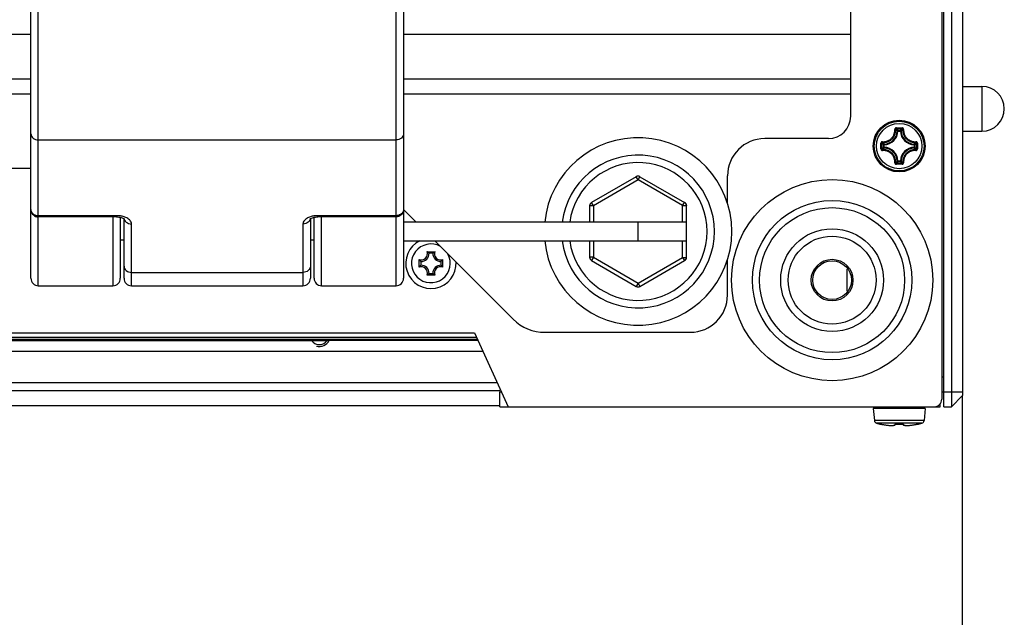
# Model space of a CAD drawing. Extents: x 0 to 420, y 0 to 297.
# Tile 20 of 77: x 209 to 235, y 32 to 48. Entities that reach past the tile are written whole.
import ezdxf

# ---------------------------------------------------------------- set-up
doc = ezdxf.new("R2010")
doc.units = 0
doc.header["$LTSCALE"] = 23.1
doc.layers.get('0').update_dxf_attribs({"linetype": 'CONTINUOUS'})
doc.layers.add('02___PRT_ALL_AXES', color=7, linetype='CONTINUOUS')
doc.layers.add('03__ASM_ALL_CURVES', color=7, linetype='CONTINUOUS')

msp = doc.modelspace()

# ---------------------------------------------------------------- linework, layer by layer
at = {"color": 7, "linetype": 'CONTINUOUS'}
for p, q in [((233.506, 37.56), (233.506, 63.56)), ((233.706, 63.56), (233.706, 37.56)), ((233.446, 63.36), (233.446, 37.76)), ((234.006, 63.26), (234.006, 37.86)), ((209.206, 40.81), (209.206, 61.929)), ((218.806, 40.81), (218.806, 61.929)), ((209.006, 41.01), (209.006, 61.729)), ((219.006, 61.729), (219.006, 41.01)), ((231.006, 45.36), (231.006, 56.56)), ((209.006, 47.56), (179.006, 47.56)), ((231.006, 47.56), (219.006, 47.56)), ((209.006, 46.36), (179.006, 46.36)), ((231.006, 46.36), (219.006, 46.36)), ((234.006, 46.16), (234.526, 46.16)), ((234.526, 46.16), (234.526, 44.96)), ((179.006, 45.96), (209.006, 45.96)), ((219.006, 45.96), (231.006, 45.96)), ((232.217, 44.998), (232.21, 45.004)), ((232.23, 45.049), (232.306, 45.049)), ((232.23, 45.025), (232.306, 45.025)), ((232.274, 44.962), (232.254, 44.962)), ((232.274, 44.981), (232.339, 44.981)), ((232.274, 44.962), (232.274, 44.981)), ((232.274, 44.962), (232.339, 44.962)), ((232.306, 45.049), (232.383, 45.049)), ((232.306, 45.025), (232.383, 45.025)), ((232.339, 44.962), (232.339, 44.981)), ((232.339, 44.962), (232.359, 44.962)), ((232.396, 44.998), (232.403, 45.004)), ((234.006, 44.96), (234.526, 44.96)), ((209.206, 44.723), (218.806, 44.723)), ((230.406, 44.76), (228.699, 44.76)), ((231.869, 44.649), (231.862, 44.656)), ((232.744, 44.649), (232.751, 44.656)), ((231.817, 44.56), (231.817, 44.637)), ((231.817, 44.514), (231.817, 44.56)), ((231.841, 44.53), (231.841, 44.575)), ((231.841, 44.483), (231.841, 44.53)), ((231.869, 44.47), (231.862, 44.463)), ((231.904, 44.592), (231.885, 44.592)), ((231.885, 44.527), (231.885, 44.592)), ((231.904, 44.527), (231.885, 44.527)), ((231.904, 44.592), (231.904, 44.612)), ((231.904, 44.527), (231.904, 44.592)), ((231.904, 44.527), (231.904, 44.507)), ((232.708, 44.592), (232.709, 44.612)), ((232.708, 44.592), (232.728, 44.592)), ((232.708, 44.592), (232.708, 44.527)), ((232.708, 44.527), (232.728, 44.527)), ((232.708, 44.527), (232.709, 44.507)), ((232.728, 44.592), (232.728, 44.527)), ((232.744, 44.47), (232.751, 44.463)), ((232.772, 44.636), (232.772, 44.589)), ((232.772, 44.589), (232.772, 44.545)), ((232.796, 44.589), (232.796, 44.559)), ((232.796, 44.559), (232.796, 44.529)), ((232.217, 44.122), (232.21, 44.115)), ((232.274, 44.158), (232.254, 44.157)), ((232.339, 44.158), (232.274, 44.158)), ((232.274, 44.158), (232.274, 44.138)), ((232.339, 44.138), (232.274, 44.138)), ((232.339, 44.158), (232.359, 44.157)), ((232.339, 44.158), (232.339, 44.138)), ((232.396, 44.122), (232.403, 44.115)), ((209.006, 43.96), (179.006, 43.96)), ((232.306, 44.094), (232.23, 44.094)), ((232.306, 44.07), (232.23, 44.07)), ((232.383, 44.094), (232.306, 44.094)), ((232.383, 44.07), (232.306, 44.07)), ((225.249, 43.738), (224.049, 43.045)), ((225.299, 43.651), (224.099, 42.958)), ((225.299, 43.651), (225.249, 43.738)), ((225.299, 43.651), (225.349, 43.738)), ((226.495, 42.96), (225.299, 43.651)), ((225.349, 43.738), (226.549, 43.045)), ((227.699, 43.027), (227.699, 43.76)), ((219.343, 42.516), (219.003, 42.855)), ((224.099, 42.958), (223.999, 42.958)), ((223.999, 42.958), (223.999, 42.516)), ((224.099, 42.958), (224.049, 43.045)), ((224.099, 42.958), (224.099, 42.516)), ((226.495, 42.96), (226.545, 43.047)), ((226.495, 42.96), (226.595, 42.96)), ((226.495, 42.516), (226.495, 42.96)), ((226.595, 42.96), (226.599, 42.958)), ((226.595, 42.516), (226.595, 42.96)), ((226.599, 41.573), (226.599, 42.958)), ((211.306, 42.69), (209.206, 42.69)), ((211.306, 42.659), (209.206, 42.659)), ((211.206, 42.659), (211.206, 40.81)), ((211.306, 42.659), (211.306, 42.69)), ((211.406, 42.648), (211.406, 41.01)), ((211.506, 41.01), (211.506, 42.609)), ((211.51, 42.606), (211.51, 42.602)), ((216.503, 42.606), (216.503, 42.602)), ((216.506, 42.609), (216.506, 41.01)), ((216.606, 41.01), (216.606, 42.648)), ((218.806, 42.69), (216.706, 42.69)), ((216.706, 42.659), (216.706, 42.69)), ((218.806, 42.659), (216.706, 42.659)), ((216.806, 40.81), (216.806, 42.659)), ((211.706, 40.81), (211.706, 42.466)), ((216.306, 42.466), (216.306, 40.81)), ((226.595, 42.516), (219.006, 42.516)), ((225.299, 42.016), (225.299, 42.516)), ((211.406, 42.04), (211.506, 42.04)), ((216.506, 42.04), (216.606, 42.04)), ((219.006, 42.016), (226.595, 42.016)), ((221.948, 39.911), (219.843, 42.016)), ((223.999, 42.016), (223.999, 41.573)), ((224.099, 42.016), (224.099, 41.573)), ((226.495, 41.571), (226.495, 42.016)), ((226.595, 41.571), (226.595, 42.016)), ((219.427, 41.309), (219.427, 41.513)), ((219.638, 41.724), (219.843, 41.724)), ((219.792, 41.682), (219.689, 41.682)), ((220.054, 41.513), (220.054, 41.309)), ((224.099, 41.573), (223.999, 41.573)), ((224.099, 41.573), (224.049, 41.486)), ((224.049, 41.486), (225.249, 40.793)), ((224.099, 41.573), (225.299, 40.88)), ((225.299, 40.88), (226.495, 41.571)), ((225.349, 40.793), (226.549, 41.486)), ((226.495, 41.571), (226.595, 41.571)), ((226.495, 41.571), (226.545, 41.484)), ((226.595, 41.571), (226.599, 41.573)), ((227.699, 40.56), (227.699, 41.504)), ((219.469, 41.462), (219.469, 41.359)), ((220.012, 41.359), (220.012, 41.462)), ((230.906, 40.663), (230.906, 41.256)), ((211.706, 41.167), (216.306, 41.167)), ((219.843, 41.097), (219.638, 41.097)), ((219.689, 41.14), (219.792, 41.14)), ((209.206, 40.81), (211.206, 40.81)), ((211.706, 40.81), (216.306, 40.81)), ((216.806, 40.81), (218.806, 40.81)), ((225.299, 40.88), (225.249, 40.793)), ((225.299, 40.88), (225.349, 40.793)), ((203.863, 39.431), (220.962, 39.431)), ((203.914, 39.541), (220.911, 39.541)), ((220.911, 39.541), (221.818, 37.56)), ((222.796, 39.56), (226.699, 39.56)), ((220.993, 39.363), (203.832, 39.363)), ((221.141, 39.04), (203.684, 39.04)), ((233.446, 38.36), (233.506, 38.36)), ((221.526, 38.198), (203.299, 38.198)), ((203.235, 37.998), (221.59, 37.998)), ((221.59, 37.96), (221.635, 37.96)), ((221.59, 37.56), (221.59, 37.96)), ((233.446, 37.96), (234.006, 37.96)), ((234.006, 37.86), (233.706, 37.56)), ((203.235, 37.598), (221.59, 37.598)), ((221.59, 37.56), (233.406, 37.56)), ((233.406, 37.56), (233.406, 37.643)), ((233.506, 37.56), (233.706, 37.56)), ((233.003, 37.516), (231.61, 37.516)), ((231.61, 37.516), (231.639, 37.188)), ((233.003, 37.516), (232.974, 37.188)), ((232.974, 37.188), (231.639, 37.188)), ((232.915, 37.118), (231.698, 37.118)), ((231.817, 37.09), (231.817, 37.091)), ((231.821, 37.091), (231.821, 37.091)), ((231.821, 37.091), (231.826, 37.09)), ((231.826, 37.09), (231.827, 37.09)), ((231.828, 37.09), (231.826, 37.09)), ((231.827, 37.09), (231.829, 37.09)), ((231.828, 37.09), (231.833, 37.089)), ((231.831, 37.09), (231.837, 37.089)), ((231.841, 37.088), (231.834, 37.089)), ((231.84, 37.088), (231.846, 37.087)), ((231.844, 37.087), (231.852, 37.086)), ((231.851, 37.086), (231.859, 37.085)), ((231.86, 37.084), (231.857, 37.085)), ((231.86, 37.084), (231.86, 37.084)), ((231.86, 37.084), (231.883, 37.08)), ((231.881, 37.08), (231.91, 37.076)), ((231.904, 37.077), (231.917, 37.074)), ((231.909, 37.076), (231.938, 37.071)), ((231.936, 37.072), (231.962, 37.068)), ((231.956, 37.069), (231.969, 37.067)), ((231.962, 37.068), (231.987, 37.065)), ((231.986, 37.065), (231.998, 37.064)), ((231.987, 37.065), (232.011, 37.062)), ((232.002, 37.063), (232.015, 37.062)), ((232.011, 37.062), (232.034, 37.06)), ((232.034, 37.06), (232.055, 37.059)), ((232.055, 37.059), (232.075, 37.058)), ((232.075, 37.058), (232.094, 37.058)), ((232.094, 37.058), (232.11, 37.058)), ((232.11, 37.058), (232.126, 37.058)), ((232.126, 37.058), (232.139, 37.059)), ((232.139, 37.059), (232.151, 37.06)), ((232.151, 37.06), (232.162, 37.062)), ((232.162, 37.062), (232.172, 37.064)), ((232.205, 37.084), (232.208, 37.09)), ((232.229, 37.091), (232.229, 37.091)), ((232.387, 37.091), (232.367, 37.091)), ((232.383, 37.091), (232.383, 37.091)), ((232.385, 37.091), (232.389, 37.091)), ((232.388, 37.091), (232.392, 37.091)), ((232.392, 37.091), (232.395, 37.091)), ((232.395, 37.091), (232.398, 37.091)), ((232.398, 37.091), (232.401, 37.091)), ((232.401, 37.091), (232.403, 37.09)), ((232.405, 37.09), (232.408, 37.084)), ((232.451, 37.062), (232.462, 37.06)), ((232.461, 37.06), (232.474, 37.059)), ((232.474, 37.059), (232.487, 37.058)), ((232.487, 37.058), (232.503, 37.058)), ((232.503, 37.058), (232.519, 37.058)), ((232.519, 37.058), (232.538, 37.058)), ((232.538, 37.058), (232.558, 37.059)), ((232.558, 37.059), (232.579, 37.06)), ((232.579, 37.06), (232.602, 37.062)), ((232.6, 37.062), (232.612, 37.063)), ((232.602, 37.062), (232.626, 37.065)), ((232.616, 37.064), (232.628, 37.065)), ((232.626, 37.065), (232.651, 37.068)), ((232.645, 37.067), (232.657, 37.069)), ((232.651, 37.068), (232.677, 37.072)), ((232.697, 37.075), (232.709, 37.077)), ((232.704, 37.076), (232.732, 37.081)), ((232.753, 37.084), (232.76, 37.086)), ((232.753, 37.084), (232.753, 37.084)), ((232.765, 37.087), (232.759, 37.086)), ((232.772, 37.088), (232.765, 37.087)), ((232.775, 37.088), (232.771, 37.088)), ((232.775, 37.088), (232.779, 37.089)), ((232.778, 37.089), (232.782, 37.09)), ((232.784, 37.09), (232.782, 37.09)), ((232.787, 37.09), (232.783, 37.09)), ((232.786, 37.09), (232.787, 37.09)), ((232.787, 37.09), (232.791, 37.091)), ((232.791, 37.091), (232.792, 37.091)), ((232.796, 37.091), (232.796, 37.09))]:
    msp.add_line(p, q, dxfattribs=at)
for points in [[(231.86, 44.677), (231.881, 44.677), (231.901, 44.678), (231.92, 44.68), (231.937, 44.683), (231.954, 44.686), (231.97, 44.691), (231.985, 44.696), (231.999, 44.702), (232.013, 44.708), (232.027, 44.715), (232.04, 44.722), (232.052, 44.731), (232.064, 44.739), (232.076, 44.748), (232.087, 44.758), (232.098, 44.768), (232.108, 44.779), (232.118, 44.79), (232.127, 44.802), (232.136, 44.814), (232.144, 44.826), (232.151, 44.839), (232.158, 44.853), (232.164, 44.867), (232.17, 44.881), (232.175, 44.896), (232.18, 44.912), (232.183, 44.929), (232.186, 44.946), (232.188, 44.965), (232.189, 44.985), (232.189, 45.006)], [(231.862, 44.656), (231.884, 44.656), (231.905, 44.657), (231.925, 44.659), (231.944, 44.662), (231.962, 44.666), (231.978, 44.671), (231.994, 44.676), (232.01, 44.682), (232.024, 44.689), (232.038, 44.696), (232.052, 44.704), (232.065, 44.713), (232.078, 44.722), (232.091, 44.731), (232.102, 44.742), (232.114, 44.753), (232.125, 44.764), (232.135, 44.776), (232.144, 44.788), (232.154, 44.801), (232.162, 44.814), (232.17, 44.828), (232.177, 44.842), (232.184, 44.856), (232.19, 44.872), (232.195, 44.888), (232.2, 44.905), (232.204, 44.922), (232.207, 44.941), (232.209, 44.961), (232.21, 44.982), (232.21, 45.004)], [(232.23, 45.049), (232.226, 45.049), (232.223, 45.048), (232.219, 45.047), (232.215, 45.046), (232.211, 45.045), (232.208, 45.043), (232.204, 45.04), (232.201, 45.038), (232.198, 45.035), (232.196, 45.031), (232.194, 45.028), (232.192, 45.025), (232.191, 45.022), (232.19, 45.018), (232.189, 45.015), (232.189, 45.012), (232.189, 45.009), (232.189, 45.006)], [(232.189, 45.006), (232.192, 45.007), (232.195, 45.007), (232.198, 45.007), (232.2, 45.006), (232.203, 45.006), (232.205, 45.006), (232.207, 45.006), (232.208, 45.005), (232.209, 45.005), (232.21, 45.004)], [(232.23, 45.025), (232.227, 45.025), (232.224, 45.024), (232.221, 45.023), (232.218, 45.021), (232.215, 45.019), (232.213, 45.016), (232.211, 45.013), (232.21, 45.01), (232.21, 45.007), (232.21, 45.004)], [(232.254, 44.962), (232.247, 44.97), (232.239, 44.977), (232.232, 44.984), (232.225, 44.991), (232.217, 44.998)], [(232.229, 45.049), (232.229, 45.045), (232.23, 45.042), (232.23, 45.039), (232.23, 45.036), (232.23, 45.033), (232.23, 45.03), (232.23, 45.028), (232.23, 45.027), (232.23, 45.025), (232.23, 45.025)], [(232.26, 44.996), (232.252, 45.004), (232.245, 45.011), (232.238, 45.018), (232.23, 45.025)], [(232.274, 44.981), (232.271, 44.981), (232.268, 44.98), (232.265, 44.979), (232.263, 44.978), (232.26, 44.976), (232.258, 44.974), (232.257, 44.971), (232.255, 44.968), (232.255, 44.965), (232.254, 44.962)], [(232.274, 44.981), (232.267, 44.989), (232.26, 44.996)], [(232.339, 44.981), (232.346, 44.989), (232.353, 44.996)], [(232.359, 44.962), (232.358, 44.965), (232.358, 44.968), (232.356, 44.971), (232.355, 44.974), (232.353, 44.976), (232.35, 44.978), (232.348, 44.979), (232.345, 44.98), (232.342, 44.981), (232.339, 44.981)], [(232.353, 44.996), (232.361, 45.004), (232.368, 45.011), (232.375, 45.018), (232.383, 45.025)], [(232.359, 44.962), (232.366, 44.97), (232.374, 44.977), (232.381, 44.984), (232.388, 44.991), (232.396, 44.998)], [(232.383, 45.049), (232.383, 45.045), (232.383, 45.042), (232.383, 45.039), (232.383, 45.036), (232.383, 45.033), (232.383, 45.03), (232.383, 45.028), (232.383, 45.027), (232.383, 45.025), (232.383, 45.025)], [(232.424, 45.006), (232.424, 45.009), (232.424, 45.012), (232.424, 45.015), (232.423, 45.018), (232.422, 45.022), (232.421, 45.025), (232.419, 45.028), (232.417, 45.032), (232.414, 45.035), (232.411, 45.038), (232.408, 45.04), (232.405, 45.043), (232.401, 45.045), (232.398, 45.046), (232.394, 45.047), (232.39, 45.048), (232.387, 45.049), (232.383, 45.049)], [(232.403, 45.004), (232.403, 45.007), (232.403, 45.01), (232.401, 45.013), (232.4, 45.016), (232.398, 45.019), (232.395, 45.021), (232.392, 45.023), (232.389, 45.024), (232.386, 45.025), (232.383, 45.025)], [(232.424, 45.006), (232.421, 45.007), (232.418, 45.007), (232.415, 45.007), (232.413, 45.006), (232.41, 45.006), (232.408, 45.006), (232.406, 45.006), (232.405, 45.005), (232.404, 45.005), (232.403, 45.004)], [(232.403, 45.004), (232.403, 44.982), (232.404, 44.96), (232.406, 44.94), (232.409, 44.921), (232.413, 44.904), (232.418, 44.887), (232.423, 44.871), (232.43, 44.855), (232.436, 44.84), (232.444, 44.826), (232.452, 44.813), (232.46, 44.799), (232.469, 44.787), (232.479, 44.775), (232.489, 44.763), (232.5, 44.752), (232.511, 44.742), (232.522, 44.732), (232.534, 44.722), (232.547, 44.713), (232.56, 44.705), (232.573, 44.697), (232.587, 44.69), (232.602, 44.683), (232.618, 44.677), (232.634, 44.671), (232.651, 44.666), (232.668, 44.662), (232.687, 44.659), (232.707, 44.657), (232.729, 44.656), (232.751, 44.656)], [(232.424, 45.006), (232.424, 44.985), (232.425, 44.965), (232.427, 44.946), (232.43, 44.928), (232.434, 44.911), (232.438, 44.895), (232.443, 44.88), (232.449, 44.865), (232.456, 44.851), (232.463, 44.838), (232.47, 44.825), (232.478, 44.813), (232.487, 44.801), (232.496, 44.789), (232.505, 44.778), (232.515, 44.768), (232.526, 44.758), (232.537, 44.749), (232.548, 44.74), (232.56, 44.731), (232.572, 44.723), (232.585, 44.716), (232.598, 44.709), (232.612, 44.702), (232.627, 44.696), (232.642, 44.691), (232.658, 44.687), (232.675, 44.683), (232.693, 44.68), (232.712, 44.678), (232.732, 44.677), (232.753, 44.677)], [(209.006, 44.891), (209.01, 44.858), (209.022, 44.827), (209.04, 44.798), (209.065, 44.772), (209.095, 44.751), (209.13, 44.736), (209.167, 44.726), (209.206, 44.723)], [(219.006, 44.891), (219.003, 44.858), (218.991, 44.827), (218.973, 44.798), (218.948, 44.772), (218.918, 44.751), (218.883, 44.736), (218.846, 44.726), (218.806, 44.723)], [(231.86, 44.677), (231.857, 44.677), (231.854, 44.677), (231.851, 44.677), (231.848, 44.676), (231.844, 44.675), (231.841, 44.674), (231.838, 44.672), (231.834, 44.67), (231.831, 44.667), (231.828, 44.665), (231.826, 44.661), (231.823, 44.658), (231.821, 44.654), (231.82, 44.651), (231.819, 44.647), (231.818, 44.643), (231.817, 44.64), (231.817, 44.637)], [(231.862, 44.656), (231.859, 44.656), (231.856, 44.656), (231.853, 44.655), (231.85, 44.653), (231.847, 44.651), (231.845, 44.648), (231.843, 44.645), (231.842, 44.642), (231.841, 44.639), (231.841, 44.636)], [(231.86, 44.677), (231.86, 44.674), (231.859, 44.671), (231.859, 44.669), (231.86, 44.666), (231.86, 44.663), (231.86, 44.661), (231.86, 44.659), (231.861, 44.658), (231.861, 44.657), (231.862, 44.656)], [(232.753, 44.677), (232.753, 44.674), (232.753, 44.671), (232.753, 44.669), (232.753, 44.666), (232.753, 44.663), (232.753, 44.661), (232.753, 44.659), (232.752, 44.658), (232.752, 44.657), (232.751, 44.656)], [(232.772, 44.636), (232.772, 44.639), (232.771, 44.642), (232.77, 44.645), (232.768, 44.648), (232.766, 44.651), (232.763, 44.653), (232.76, 44.655), (232.757, 44.656), (232.754, 44.656), (232.751, 44.656)], [(232.796, 44.637), (232.796, 44.64), (232.795, 44.643), (232.794, 44.647), (232.793, 44.651), (232.791, 44.655), (232.789, 44.658), (232.787, 44.662), (232.784, 44.665), (232.782, 44.668), (232.778, 44.67), (232.775, 44.672), (232.772, 44.674), (232.769, 44.675), (232.765, 44.676), (232.762, 44.677), (232.759, 44.677), (232.756, 44.677), (232.753, 44.677)], [(231.817, 44.637), (231.821, 44.637), (231.824, 44.637), (231.827, 44.636), (231.83, 44.636), (231.833, 44.636), (231.836, 44.636), (231.838, 44.636), (231.839, 44.636), (231.841, 44.636), (231.841, 44.636)], [(231.817, 44.483), (231.817, 44.499), (231.817, 44.514)], [(231.817, 44.483), (231.821, 44.483), (231.824, 44.483), (231.827, 44.483), (231.83, 44.483), (231.833, 44.483), (231.836, 44.483), (231.838, 44.483), (231.839, 44.483), (231.841, 44.483), (231.841, 44.483)], [(231.817, 44.483), (231.817, 44.479), (231.818, 44.476), (231.819, 44.472), (231.82, 44.468), (231.821, 44.464), (231.823, 44.461), (231.826, 44.457), (231.829, 44.454), (231.831, 44.452), (231.835, 44.449), (231.838, 44.447), (231.841, 44.445), (231.844, 44.444), (231.848, 44.443), (231.851, 44.442), (231.854, 44.442), (231.857, 44.442), (231.86, 44.442)], [(231.87, 44.607), (231.862, 44.614), (231.855, 44.621), (231.848, 44.628), (231.841, 44.636)], [(231.841, 44.575), (231.841, 44.62), (231.841, 44.636)], [(231.87, 44.513), (231.862, 44.505), (231.855, 44.498), (231.848, 44.491), (231.841, 44.483)], [(231.841, 44.483), (231.841, 44.48), (231.842, 44.477), (231.843, 44.474), (231.845, 44.471), (231.847, 44.468), (231.85, 44.466), (231.853, 44.465), (231.856, 44.463), (231.859, 44.463), (231.862, 44.463)], [(231.86, 44.442), (231.86, 44.445), (231.859, 44.448), (231.859, 44.451), (231.86, 44.453), (231.86, 44.456), (231.86, 44.458), (231.86, 44.46), (231.861, 44.461), (231.861, 44.462), (231.862, 44.463)], [(232.189, 44.113), (232.189, 44.134), (232.188, 44.154), (232.186, 44.173), (232.183, 44.191), (232.179, 44.208), (232.175, 44.224), (232.17, 44.239), (232.164, 44.254), (232.157, 44.268), (232.15, 44.281), (232.143, 44.294), (232.135, 44.306), (232.126, 44.318), (232.117, 44.33), (232.108, 44.341), (232.098, 44.351), (232.087, 44.361), (232.076, 44.37), (232.065, 44.379), (232.053, 44.388), (232.041, 44.396), (232.028, 44.403), (232.015, 44.41), (232.001, 44.417), (231.986, 44.423), (231.971, 44.428), (231.955, 44.432), (231.938, 44.436), (231.92, 44.439), (231.901, 44.441), (231.881, 44.442), (231.86, 44.442)], [(232.21, 44.115), (232.21, 44.138), (232.209, 44.159), (232.207, 44.179), (232.204, 44.198), (232.2, 44.215), (232.195, 44.232), (232.189, 44.248), (232.183, 44.264), (232.177, 44.279), (232.169, 44.293), (232.161, 44.307), (232.153, 44.32), (232.144, 44.332), (232.134, 44.344), (232.124, 44.356), (232.113, 44.367), (232.102, 44.377), (232.091, 44.387), (232.079, 44.397), (232.066, 44.406), (232.053, 44.414), (232.04, 44.422), (232.026, 44.43), (232.011, 44.436), (231.995, 44.443), (231.979, 44.448), (231.962, 44.453), (231.945, 44.457), (231.926, 44.46), (231.906, 44.462), (231.884, 44.463), (231.862, 44.463)], [(231.904, 44.612), (231.896, 44.619), (231.889, 44.627), (231.882, 44.634), (231.875, 44.642), (231.869, 44.649)], [(231.904, 44.507), (231.896, 44.5), (231.889, 44.492), (231.882, 44.485), (231.875, 44.478), (231.869, 44.47)], [(231.885, 44.592), (231.877, 44.599), (231.87, 44.607)], [(231.885, 44.527), (231.877, 44.52), (231.87, 44.513)], [(231.904, 44.612), (231.901, 44.611), (231.898, 44.611), (231.895, 44.609), (231.892, 44.608), (231.89, 44.606), (231.888, 44.603), (231.887, 44.601), (231.886, 44.598), (231.885, 44.595), (231.885, 44.592)], [(231.885, 44.527), (231.885, 44.524), (231.886, 44.521), (231.887, 44.518), (231.888, 44.516), (231.89, 44.513), (231.892, 44.511), (231.895, 44.51), (231.898, 44.509), (231.901, 44.508), (231.904, 44.507)], [(232.751, 44.463), (232.729, 44.463), (232.708, 44.462), (232.688, 44.46), (232.669, 44.457), (232.651, 44.453), (232.635, 44.448), (232.619, 44.443), (232.603, 44.437), (232.589, 44.43), (232.574, 44.423), (232.561, 44.415), (232.548, 44.407), (232.535, 44.397), (232.522, 44.388), (232.511, 44.377), (232.499, 44.367), (232.488, 44.355), (232.478, 44.343), (232.468, 44.331), (232.459, 44.318), (232.451, 44.305), (232.443, 44.291), (232.436, 44.277), (232.429, 44.263), (232.423, 44.247), (232.418, 44.231), (232.413, 44.215), (232.409, 44.197), (232.406, 44.178), (232.404, 44.158), (232.403, 44.137), (232.403, 44.115)], [(232.753, 44.442), (232.732, 44.442), (232.712, 44.441), (232.693, 44.439), (232.676, 44.436), (232.659, 44.433), (232.643, 44.428), (232.628, 44.423), (232.614, 44.417), (232.6, 44.411), (232.586, 44.404), (232.573, 44.397), (232.561, 44.389), (232.549, 44.38), (232.537, 44.371), (232.526, 44.361), (232.515, 44.351), (232.505, 44.34), (232.495, 44.329), (232.486, 44.317), (232.477, 44.305), (232.469, 44.293), (232.462, 44.28), (232.455, 44.266), (232.449, 44.252), (232.443, 44.238), (232.438, 44.223), (232.433, 44.207), (232.43, 44.19), (232.427, 44.173), (232.425, 44.154), (232.424, 44.134), (232.424, 44.113)], [(232.709, 44.612), (232.717, 44.619), (232.724, 44.627), (232.731, 44.634), (232.738, 44.642), (232.744, 44.649)], [(232.728, 44.592), (232.728, 44.595), (232.727, 44.598), (232.726, 44.601), (232.725, 44.603), (232.723, 44.606), (232.721, 44.608), (232.718, 44.609), (232.715, 44.611), (232.712, 44.611), (232.709, 44.612)], [(232.709, 44.507), (232.712, 44.508), (232.715, 44.509), (232.718, 44.51), (232.721, 44.511), (232.723, 44.513), (232.725, 44.516), (232.726, 44.518), (232.727, 44.521), (232.728, 44.524), (232.728, 44.527)], [(232.709, 44.507), (232.717, 44.5), (232.724, 44.492), (232.731, 44.485), (232.738, 44.478), (232.744, 44.47)], [(232.728, 44.592), (232.736, 44.599), (232.743, 44.607)], [(232.728, 44.527), (232.736, 44.52), (232.743, 44.513)], [(232.743, 44.607), (232.751, 44.614), (232.758, 44.621), (232.765, 44.628), (232.772, 44.636)], [(232.743, 44.513), (232.751, 44.505), (232.758, 44.498), (232.765, 44.491), (232.772, 44.483)], [(232.751, 44.463), (232.754, 44.463), (232.757, 44.463), (232.76, 44.465), (232.763, 44.466), (232.766, 44.468), (232.768, 44.471), (232.77, 44.474), (232.771, 44.477), (232.772, 44.48), (232.772, 44.483)], [(232.753, 44.442), (232.753, 44.445), (232.753, 44.448), (232.753, 44.451), (232.753, 44.453), (232.753, 44.456), (232.753, 44.458), (232.753, 44.46), (232.752, 44.461), (232.752, 44.462), (232.751, 44.463)], [(232.753, 44.442), (232.756, 44.442), (232.759, 44.442), (232.762, 44.442), (232.765, 44.443), (232.769, 44.444), (232.772, 44.445), (232.775, 44.447), (232.779, 44.449), (232.782, 44.452), (232.785, 44.455), (232.787, 44.458), (232.79, 44.461), (232.792, 44.465), (232.793, 44.468), (232.794, 44.472), (232.795, 44.476), (232.796, 44.479), (232.796, 44.483)], [(232.796, 44.637), (232.792, 44.637), (232.789, 44.637), (232.786, 44.636), (232.783, 44.636), (232.78, 44.636), (232.777, 44.636), (232.775, 44.636), (232.774, 44.636), (232.772, 44.636), (232.772, 44.636)], [(232.772, 44.545), (232.772, 44.499), (232.772, 44.483)], [(232.796, 44.483), (232.792, 44.483), (232.789, 44.483), (232.786, 44.483), (232.783, 44.483), (232.78, 44.483), (232.777, 44.483), (232.775, 44.483), (232.774, 44.483), (232.772, 44.483), (232.772, 44.483)], [(232.796, 44.637), (232.796, 44.605), (232.796, 44.589)], [(232.796, 44.529), (232.796, 44.499), (232.796, 44.483)], [(232.254, 44.157), (232.247, 44.149), (232.239, 44.142), (232.232, 44.135), (232.225, 44.128), (232.217, 44.122)], [(232.26, 44.123), (232.252, 44.115), (232.245, 44.108), (232.238, 44.101), (232.23, 44.094)], [(232.254, 44.157), (232.255, 44.154), (232.255, 44.151), (232.257, 44.148), (232.258, 44.145), (232.26, 44.143), (232.263, 44.141), (232.265, 44.14), (232.268, 44.139), (232.271, 44.138), (232.274, 44.138)], [(232.274, 44.138), (232.267, 44.13), (232.26, 44.123)], [(232.339, 44.138), (232.342, 44.138), (232.345, 44.139), (232.348, 44.14), (232.35, 44.141), (232.353, 44.143), (232.355, 44.145), (232.356, 44.148), (232.358, 44.151), (232.358, 44.154), (232.359, 44.157)], [(232.339, 44.138), (232.346, 44.13), (232.353, 44.123)], [(232.353, 44.123), (232.361, 44.115), (232.368, 44.108), (232.375, 44.101), (232.383, 44.094)], [(232.359, 44.157), (232.366, 44.149), (232.374, 44.142), (232.381, 44.135), (232.388, 44.128), (232.396, 44.122)], [(232.189, 44.113), (232.192, 44.113), (232.195, 44.113), (232.198, 44.113), (232.2, 44.113), (232.203, 44.113), (232.205, 44.113), (232.207, 44.114), (232.208, 44.114), (232.209, 44.114), (232.21, 44.115)], [(232.189, 44.113), (232.189, 44.11), (232.189, 44.107), (232.189, 44.104), (232.19, 44.101), (232.191, 44.097), (232.192, 44.094), (232.194, 44.091), (232.196, 44.087), (232.199, 44.084), (232.201, 44.081), (232.205, 44.079), (232.208, 44.076), (232.212, 44.074), (232.215, 44.073), (232.219, 44.072), (232.223, 44.071), (232.226, 44.07), (232.23, 44.07)], [(232.21, 44.115), (232.21, 44.112), (232.21, 44.109), (232.211, 44.106), (232.213, 44.103), (232.215, 44.1), (232.218, 44.098), (232.221, 44.097), (232.224, 44.095), (232.227, 44.095), (232.23, 44.094)], [(232.229, 44.07), (232.229, 44.074), (232.229, 44.077), (232.23, 44.08), (232.23, 44.083), (232.23, 44.086), (232.23, 44.089), (232.23, 44.091), (232.23, 44.092), (232.23, 44.094), (232.23, 44.094)], [(232.383, 44.094), (232.386, 44.095), (232.389, 44.095), (232.392, 44.097), (232.395, 44.098), (232.398, 44.1), (232.4, 44.103), (232.401, 44.106), (232.403, 44.109), (232.403, 44.112), (232.403, 44.115)], [(232.383, 44.07), (232.387, 44.07), (232.39, 44.071), (232.394, 44.072), (232.398, 44.073), (232.402, 44.075), (232.405, 44.077), (232.409, 44.079), (232.412, 44.082), (232.414, 44.085), (232.417, 44.088), (232.419, 44.091), (232.421, 44.094), (232.422, 44.098), (232.423, 44.101), (232.424, 44.104), (232.424, 44.107), (232.424, 44.11), (232.424, 44.113)], [(232.383, 44.07), (232.383, 44.074), (232.383, 44.077), (232.383, 44.08), (232.383, 44.083), (232.383, 44.086), (232.383, 44.089), (232.383, 44.091), (232.383, 44.092), (232.383, 44.094), (232.383, 44.094)], [(232.424, 44.113), (232.421, 44.113), (232.418, 44.113), (232.415, 44.113), (232.413, 44.113), (232.41, 44.113), (232.408, 44.113), (232.406, 44.114), (232.405, 44.114), (232.404, 44.114), (232.403, 44.115)], [(209.006, 42.859), (209.009, 42.832), (209.016, 42.807), (209.028, 42.782), (209.045, 42.76), (209.065, 42.74), (209.089, 42.723), (209.116, 42.709), (209.145, 42.699), (209.175, 42.692), (209.206, 42.69)], [(209.006, 42.859), (209.009, 42.826), (209.018, 42.793), (209.031, 42.762), (209.05, 42.734), (209.074, 42.709), (209.102, 42.688), (209.134, 42.672), (209.168, 42.662), (209.206, 42.659)], [(219.006, 42.859), (219.004, 42.826), (218.995, 42.793), (218.982, 42.762), (218.963, 42.734), (218.939, 42.709), (218.911, 42.688), (218.879, 42.672), (218.845, 42.662), (218.806, 42.659)], [(219.006, 42.859), (219.004, 42.832), (218.997, 42.807), (218.985, 42.782), (218.968, 42.76), (218.948, 42.74), (218.924, 42.723), (218.897, 42.709), (218.868, 42.699), (218.838, 42.692), (218.806, 42.69)], [(226.595, 42.96), (226.594, 42.978), (226.589, 42.995), (226.582, 43.01), (226.572, 43.025), (226.56, 43.037), (226.545, 43.047)], [(211.367, 42.688), (211.346, 42.689), (211.326, 42.69), (211.306, 42.69)], [(211.306, 42.659), (211.335, 42.658), (211.369, 42.655), (211.4, 42.65), (211.428, 42.643), (211.453, 42.636), (211.474, 42.627), (211.491, 42.619), (211.504, 42.611)], [(211.482, 42.668), (211.458, 42.674), (211.434, 42.679), (211.411, 42.683), (211.388, 42.686), (211.367, 42.688)], [(211.706, 42.466), (211.703, 42.493), (211.696, 42.518), (211.683, 42.541), (211.667, 42.563), (211.649, 42.582), (211.628, 42.6), (211.605, 42.615), (211.582, 42.629), (211.557, 42.641), (211.532, 42.651), (211.507, 42.66), (211.482, 42.668)], [(211.504, 42.611), (211.512, 42.605), (211.515, 42.602)], [(211.51, 42.602), (211.522, 42.57), (211.54, 42.541), (211.565, 42.516), (211.595, 42.495), (211.63, 42.479), (211.667, 42.47), (211.706, 42.466)], [(216.531, 42.668), (216.506, 42.66), (216.481, 42.651), (216.456, 42.641), (216.431, 42.629), (216.408, 42.615), (216.385, 42.6), (216.364, 42.582), (216.346, 42.563), (216.33, 42.541), (216.317, 42.518), (216.31, 42.493), (216.306, 42.466)], [(216.503, 42.602), (216.491, 42.57), (216.473, 42.541), (216.448, 42.516), (216.418, 42.495), (216.383, 42.479), (216.346, 42.47), (216.306, 42.466)], [(216.5, 42.605), (216.499, 42.603), (216.498, 42.601), (216.501, 42.605)], [(216.501, 42.605), (216.509, 42.611), (216.522, 42.619), (216.54, 42.628), (216.562, 42.636), (216.587, 42.644), (216.616, 42.65), (216.647, 42.655), (216.682, 42.658), (216.706, 42.659)], [(216.646, 42.688), (216.625, 42.686), (216.602, 42.683), (216.579, 42.679), (216.555, 42.674), (216.531, 42.668)], [(216.706, 42.69), (216.687, 42.69), (216.667, 42.689), (216.646, 42.688)], [(219.44, 41.496), (219.434, 41.504), (219.427, 41.513)], [(219.454, 41.479), (219.447, 41.487), (219.44, 41.496)], [(219.656, 41.711), (219.647, 41.718), (219.638, 41.724)], [(219.673, 41.697), (219.664, 41.704), (219.656, 41.711)], [(219.689, 41.682), (219.681, 41.69), (219.673, 41.697)], [(219.792, 41.682), (219.8, 41.69), (219.809, 41.697)], [(219.809, 41.697), (219.817, 41.704), (219.825, 41.711)], [(219.825, 41.711), (219.834, 41.718), (219.843, 41.724)], [(220.027, 41.479), (220.034, 41.487), (220.041, 41.496)], [(220.041, 41.496), (220.048, 41.504), (220.054, 41.513)], [(226.545, 41.484), (226.56, 41.494), (226.572, 41.506), (226.582, 41.521), (226.589, 41.536), (226.594, 41.553), (226.595, 41.571)], [(211.506, 41.335), (211.51, 41.303), (211.522, 41.271), (211.54, 41.242), (211.565, 41.217), (211.595, 41.196), (211.63, 41.18), (211.667, 41.171), (211.706, 41.167)], [(216.506, 41.335), (216.503, 41.303), (216.491, 41.271), (216.473, 41.242), (216.448, 41.217), (216.418, 41.196), (216.383, 41.18), (216.346, 41.171), (216.306, 41.167)], [(219.44, 41.326), (219.434, 41.317), (219.427, 41.309)], [(219.454, 41.343), (219.447, 41.334), (219.44, 41.326)], [(219.469, 41.462), (219.462, 41.47), (219.454, 41.479)], [(219.469, 41.359), (219.462, 41.351), (219.454, 41.343)], [(220.012, 41.462), (220.019, 41.47), (220.027, 41.479)], [(220.012, 41.359), (220.019, 41.351), (220.027, 41.343)], [(220.027, 41.343), (220.034, 41.334), (220.041, 41.326)], [(220.041, 41.326), (220.048, 41.317), (220.054, 41.309)], [(219.656, 41.11), (219.647, 41.104), (219.638, 41.097)], [(219.673, 41.125), (219.664, 41.117), (219.656, 41.11)], [(219.689, 41.14), (219.681, 41.132), (219.673, 41.125)], [(219.792, 41.14), (219.8, 41.132), (219.809, 41.125)], [(219.809, 41.125), (219.817, 41.117), (219.825, 41.11)], [(219.825, 41.11), (219.834, 41.104), (219.843, 41.097)], [(231.817, 37.091), (231.821, 37.091), (231.822, 37.091)], [(231.826, 37.09), (231.823, 37.091), (231.821, 37.091), (231.82, 37.091), (231.819, 37.091), (231.818, 37.091), (231.817, 37.091), (231.817, 37.091)], [(232.028, 37.061), (232.041, 37.06), (232.053, 37.059), (232.065, 37.059), (232.077, 37.058), (232.088, 37.058), (232.098, 37.058), (232.108, 37.058), (232.117, 37.058), (232.126, 37.059), (232.135, 37.059), (232.143, 37.06), (232.15, 37.061), (232.157, 37.062), (232.164, 37.063), (232.17, 37.065), (232.175, 37.067), (232.179, 37.069), (232.183, 37.071), (232.186, 37.074), (232.188, 37.077), (232.189, 37.08), (232.189, 37.084)], [(232.172, 37.064), (232.18, 37.067), (232.188, 37.07), (232.194, 37.074), (232.2, 37.078), (232.205, 37.084)], [(232.204, 37.09), (232.201, 37.09), (232.198, 37.09), (232.196, 37.089), (232.194, 37.088), (232.192, 37.088), (232.191, 37.087), (232.19, 37.087), (232.189, 37.086), (232.189, 37.086), (232.189, 37.085), (232.189, 37.084)], [(232.189, 37.084), (232.192, 37.085), (232.195, 37.085), (232.198, 37.086), (232.2, 37.087), (232.203, 37.089), (232.203, 37.089)], [(232.2, 37.089), (232.201, 37.089), (232.201, 37.089), (232.202, 37.089), (232.204, 37.09), (232.205, 37.09), (232.207, 37.09)], [(232.226, 37.091), (232.223, 37.091), (232.219, 37.091), (232.215, 37.091), (232.211, 37.091), (232.208, 37.091), (232.204, 37.09)], [(232.207, 37.09), (232.21, 37.09), (232.212, 37.091), (232.215, 37.091), (232.218, 37.091), (232.221, 37.091), (232.225, 37.091), (232.228, 37.091), (232.252, 37.09)], [(232.226, 37.091), (232.246, 37.091), (232.261, 37.09), (232.277, 37.09), (232.292, 37.09), (232.307, 37.09), (232.322, 37.09), (232.337, 37.09), (232.352, 37.09), (232.367, 37.091)], [(232.252, 37.09), (232.279, 37.09), (232.306, 37.09), (232.333, 37.09), (232.36, 37.09), (232.385, 37.091)], [(232.408, 37.09), (232.405, 37.091), (232.401, 37.091), (232.398, 37.091), (232.394, 37.091), (232.39, 37.091), (232.387, 37.091)], [(232.403, 37.09), (232.406, 37.09), (232.408, 37.09), (232.409, 37.09), (232.411, 37.089), (232.412, 37.089)], [(232.424, 37.084), (232.424, 37.085), (232.424, 37.086), (232.424, 37.086), (232.423, 37.087), (232.422, 37.087), (232.421, 37.088), (232.419, 37.088), (232.417, 37.089), (232.414, 37.09), (232.411, 37.09), (232.408, 37.09)], [(232.408, 37.084), (232.413, 37.078), (232.419, 37.074), (232.425, 37.07), (232.433, 37.067), (232.441, 37.064), (232.451, 37.062)], [(232.424, 37.084), (232.421, 37.085), (232.418, 37.085), (232.415, 37.086), (232.413, 37.087), (232.41, 37.089), (232.41, 37.089)], [(232.424, 37.084), (232.424, 37.081), (232.425, 37.077), (232.427, 37.074), (232.43, 37.071), (232.433, 37.069), (232.438, 37.067), (232.443, 37.065), (232.449, 37.064), (232.455, 37.062), (232.462, 37.061), (232.469, 37.06), (232.477, 37.059), (232.486, 37.059), (232.495, 37.058), (232.505, 37.058), (232.515, 37.058), (232.526, 37.058), (232.537, 37.058), (232.549, 37.059), (232.561, 37.059), (232.573, 37.06), (232.586, 37.061)], [(232.667, 37.07), (232.676, 37.071), (232.704, 37.076)], [(232.703, 37.076), (232.73, 37.08), (232.753, 37.084)], [(232.796, 37.091), (232.796, 37.091), (232.795, 37.091), (232.794, 37.091), (232.793, 37.091), (232.791, 37.091), (232.789, 37.091), (232.787, 37.09)], [(232.796, 37.091), (232.792, 37.091), (232.791, 37.091)]]:
    msp.add_lwpolyline(points, dxfattribs=at)
for centre, radius in [((232.306, 44.56), 0.696), ((232.306, 44.56), 0.696), ((232.306, 44.56), 0.668), ((232.306, 44.56), 0.608), ((230.506, 40.96), 2.7), ((230.506, 40.96), 2.139), ((230.506, 40.96), 1.946), ((230.506, 40.96), 1.38), ((230.506, 40.96), 1.18), ((230.506, 40.96), 0.56), ((230.506, 40.96), 0.52)]:
    msp.add_circle(centre, radius, dxfattribs=at)
for centre, radius, start, end in [((234.526, 45.56), 0.6, 270, 90), ((230.406, 45.36), 0.6, 270, 360), ((231.886, 44.98), 0.388, 272.6601, 357.3399), ((231.886, 44.98), 0.368, 272.6604, 357.3395), ((232.726, 44.98), 0.388, 182.6601, 267.3399), ((232.726, 44.98), 0.368, 182.6604, 267.3395), ((225.299, 42.266), 2.518, 185.6991, 174.3009), ((228.699, 43.76), 1, 90, 180), ((231.886, 44.14), 0.388, 2.6601, 87.3399), ((231.886, 44.14), 0.368, 2.6604, 87.3395), ((232.726, 44.14), 0.388, 92.6601, 177.3399), ((232.726, 44.14), 0.368, 92.6604, 177.3396), ((225.299, 42.266), 2.05, 187.009, 172.991), ((225.299, 42.266), 1.85, 187.768, 172.232), ((225.299, 43.651), 0.1, 60, 120), ((224.099, 42.958), 0.1, 120, 180), ((226.499, 42.958), 0.1, 0, 60), ((219.741, 41.411), 0.676, 115.9845, 3.0277), ((219.741, 41.411), 0.52, 60.8683, 29.1317), ((219.481, 41.671), 0.167, 251.3025, 18.6975), ((219.481, 41.671), 0.209, 266.9127, 3.0873), ((220.001, 41.671), 0.209, 176.9127, 273.0873), ((220.001, 41.671), 0.167, 161.3025, 288.6975), ((224.099, 41.573), 0.1, 180, 240), ((226.499, 41.573), 0.1, 300, 360), ((219.481, 41.151), 0.167, 341.3025, 108.6975), ((219.481, 41.151), 0.209, 356.9127, 93.0873), ((220.001, 41.151), 0.209, 86.9127, 183.0873), ((220.001, 41.151), 0.167, 71.3025, 198.6975), ((209.206, 41.01), 0.2, 180, 270), ((211.206, 41.01), 0.2, 270, 360), ((211.706, 41.01), 0.2, 180, 270), ((216.306, 41.01), 0.2, 270, 360), ((216.806, 41.01), 0.2, 180, 270), ((218.806, 41.01), 0.2, 270, 360), ((225.299, 40.88), 0.1, 240, 300), ((226.699, 40.56), 1, 270, 360), ((222.796, 40.76), 1.2, 225, 270), ((233.246, 37.76), 0.2, 270, 360), ((231.719, 37.195), 0.08, 185, 255.3229), ((232.306, 39.44), 2.4, 255.3229, 258.2343), ((231.821, 37.11), 0.02, 258.2343, 284.8661), ((232.792, 37.11), 0.02, 255.1346, 281.7657), ((232.306, 39.44), 2.4, 281.7657, 284.6771), ((232.894, 37.195), 0.08, 284.6771, 355)]:
    msp.add_arc(centre, radius, start, end, dxfattribs=at)
at = {"color": 2, "linetype": 'CONTINUOUS'}
msp.add_arc((216.746, 39.478), 0.3, 255, 332.7514, dxfattribs=at)
at = {"layer": '02___PRT_ALL_AXES', "color": 7, "linetype": 'CONTINUOUS'}
for p in [(203.822, 39.34), (221.003, 39.34)]:
    msp.add_line(p, (216.955, 39.34), dxfattribs=at)
msp.add_arc((216.746, 39.478), 0.25, 213.2726, 326.7278, dxfattribs=at)
at = {"layer": '03__ASM_ALL_CURVES', "color": 4, "linetype": 'CONTINUOUS'}
msp.add_line((234.006, 18.316), (234.006, 37.86), dxfattribs=at)

doc.saveas('drawing.dxf')
